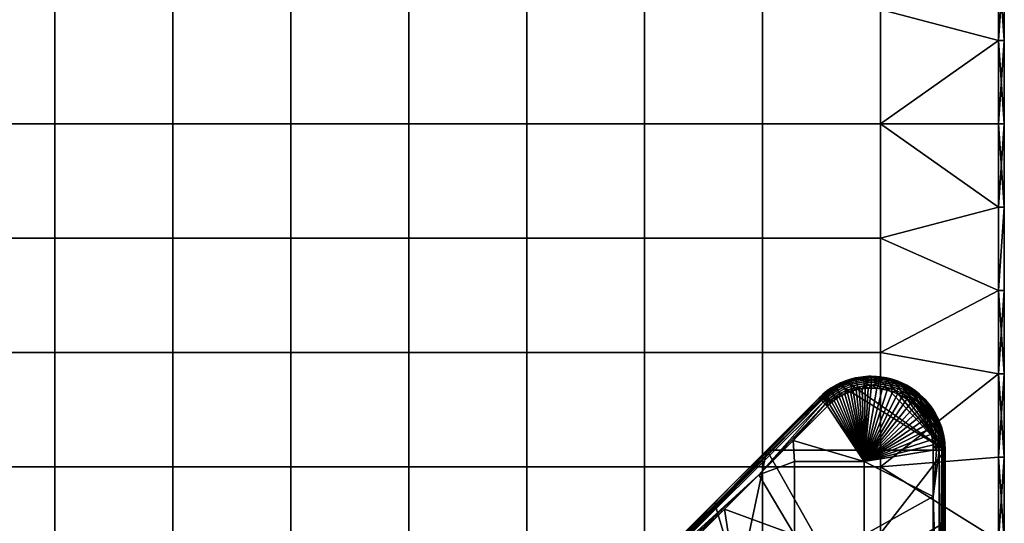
# Model space of a CAD drawing. Header units: millimetres. Extents: x -351 to 349, y -153 to 197.
# Tile 249 of 256: x 182 to 349, y -45 to 40. Entities that reach past the tile are written whole.
import ezdxf

# ---------------------------------------------------------------- set-up
doc = ezdxf.new("R2010")
doc.units = ezdxf.units.MM
doc.header["$MEASUREMENT"] = 0
doc.layers.add('Predefinito', color=7, linetype='Continuous')

msp = doc.modelspace()

# ---------------------------------------------------------------- meshes
at = {"layer": 'Predefinito'}
mesh = msp.add_polyface(dxfattribs=at)
corners = [(168.29, 41.79, 1005), (148.35, 41.79, 1005), (148.35, 22.46, 1005), (168.29, 22.46, 1005), (168.29, 61.13, 1005), (148.35, 61.13, 1005), (168.29, 80.46, 1005), (148.35, 80.46, 1005), (168.29, 99.79, 1005), (148.35, 99.79, 1005), (188.23, 41.79, 1005), (188.23, 22.46, 1005), (188.23, 61.13, 1005), (188.23, 80.46, 1005), (188.23, 99.79, 1005), (208.17, 41.79, 1005), (208.17, 22.46, 1005), (208.17, 61.13, 1005), (208.17, 80.46, 1005), (208.17, 99.79, 1005), (228.12, 41.79, 1005), (228.12, 22.46, 1005), (228.12, 61.13, 1005), (228.12, 80.46, 1005), (228.12, 99.79, 1005), (248.06, 41.79, 1005), (248.06, 22.46, 1005), (248.06, 61.13, 1005), (248.06, 80.46, 1005), (248.06, 99.79, 1005), (268, 41.79, 1005), (268, 22.46, 1005), (268, 61.13, 1005), (268, 80.46, 1005), (268, 99.79, 1005), (287.95, 41.79, 1005), (287.95, 22.46, 1005), (287.95, 61.13, 1005), (287.95, 80.46, 1005), (287.95, 99.79, 1005), (148.35, 61.13, 995), (148.35, 41.79, 995), (128.4, 41.79, 995), (128.4, 61.13, 995), (148.35, 80.46, 995), (128.4, 80.46, 995), (168.29, 41.79, 995), (168.29, 22.46, 995), (148.35, 22.46, 995), (168.29, 61.13, 995), (168.29, 80.46, 995), (188.23, 41.79, 995), (188.23, 22.46, 995), (188.23, 61.13, 995), (188.23, 80.46, 995), (208.17, 41.79, 995), (208.17, 22.46, 995), (208.17, 61.13, 995), (208.17, 80.46, 995), (228.12, 41.79, 995), (228.12, 22.46, 995), (228.12, 61.13, 995), (228.12, 80.46, 995), (248.06, 22.46, 995), (248.06, 3.13, 995), (228.12, 3.13, 995), (248.06, 41.79, 995), (248.06, 61.13, 995), (248.06, 80.46, 995), (268, 22.46, 995), (268, 3.13, 995), (268, 41.79, 995), (268, 61.13, 995), (268, 80.46, 995)]
mesh.append_faces([[corners[k] for k in face] for face in [(0, 1, 2, 3), (4, 5, 1, 0), (6, 7, 5, 4), (8, 9, 7, 6), (10, 0, 3, 11), (12, 4, 0, 10), (13, 6, 4, 12), (14, 8, 6, 13), (15, 10, 11, 16), (17, 12, 10, 15), (18, 13, 12, 17), (19, 14, 13, 18), (20, 15, 16, 21), (22, 17, 15, 20), (23, 18, 17, 22), (24, 19, 18, 23), (25, 20, 21, 26), (27, 22, 20, 25), (28, 23, 22, 27), (29, 24, 23, 28), (30, 25, 26, 31), (32, 27, 25, 30), (33, 28, 27, 32), (34, 29, 28, 33), (35, 30, 31, 36), (37, 32, 30, 35), (38, 33, 32, 37), (39, 34, 33, 38), (40, 41, 42, 43), (44, 40, 43, 45), (46, 47, 48, 41), (49, 46, 41, 40), (50, 49, 40, 44), (51, 52, 47, 46), (53, 51, 46, 49), (54, 53, 49, 50), (55, 56, 52, 51), (57, 55, 51, 53), (58, 57, 53, 54), (59, 60, 56, 55), (61, 59, 55, 57), (62, 61, 57, 58), (63, 64, 65, 60), (66, 63, 60, 59), (67, 66, 59, 61), (68, 67, 61, 62), (69, 70, 64, 63), (71, 69, 63, 66), (72, 71, 66, 67), (73, 72, 67, 68)]])
mesh = msp.add_polyface(dxfattribs=at)
corners = [(348.77, 78.82, 996), (348.77, 78.82, 1004), (348.77, 64.73, 996), (348.77, 64.73, 1004), (348.77, 50.64, 996), (348.77, 50.64, 1004), (348.77, 36.55, 996), (348.77, 36.55, 1004), (348.77, 22.46, 996), (348.77, 22.46, 1004), (307.89, 41.79, 1005), (287.95, 41.79, 1005), (287.95, 22.46, 1005), (307.89, 22.46, 1005), (307.89, 61.13, 1005), (287.95, 61.13, 1005), (307.89, 80.46, 1005), (287.95, 80.46, 1005), (327.83, 41.79, 1005), (327.83, 22.46, 1005), (327.83, 61.13, 1005), (327.83, 80.46, 1005), (347.77, 36.55, 1005), (347.77, 50.64, 1005), (347.77, 64.73, 1005), (287.95, 41.79, 995), (287.95, 22.46, 995), (268, 22.46, 995), (268, 41.79, 995), (287.95, 61.13, 995), (268, 61.13, 995), (287.95, 80.46, 995), (268, 80.46, 995), (307.89, 41.79, 995), (307.89, 22.46, 995), (307.89, 61.13, 995), (307.89, 80.46, 995), (327.83, 41.79, 995), (327.83, 22.46, 995), (327.83, 61.13, 995), (327.83, 80.46, 995), (347.77, 22.46, 995), (347.77, 36.55, 995), (347.77, 50.64, 995), (347.77, 64.73, 995), (348.77, 78.82, 996), (348.77, 64.73, 996), (347.77, 64.73, 995), (348.77, 50.64, 996), (348.77, 36.55, 996), (347.77, 50.64, 995), (348.77, 22.46, 996), (347.77, 36.55, 995), (347.77, 22.46, 995), (347.77, 78.82, 995), (348.77, 22.46, 1004), (348.77, 36.55, 1004), (347.77, 22.46, 1005), (348.77, 50.64, 1004), (347.77, 36.55, 1005), (348.77, 64.73, 1004), (347.77, 50.64, 1005), (348.77, 78.82, 1004), (347.77, 78.82, 1005), (347.77, 64.73, 1005)]
mesh.append_faces([[corners[k] for k in face] for face in [(0, 1, 2, 2), (2, 3, 4, 4), (4, 5, 6, 6), (6, 7, 8, 8), (9, 8, 7, 7), (7, 6, 5, 5), (5, 4, 3, 3), (3, 2, 1, 1), (10, 11, 12, 13), (14, 15, 11, 10), (16, 17, 15, 14), (18, 10, 13, 19), (20, 14, 10, 18), (21, 16, 14, 20), (22, 23, 18, 18), (23, 24, 20, 20), (18, 19, 22, 22), (20, 18, 23, 23), (21, 20, 24, 24), (25, 26, 27, 28), (29, 25, 28, 30), (31, 29, 30, 32), (33, 34, 26, 25), (35, 33, 25, 29), (36, 35, 29, 31), (37, 38, 34, 33), (39, 37, 33, 35), (40, 39, 35, 36), (41, 38, 42, 42), (42, 37, 43, 43), (43, 39, 44, 44), (37, 42, 38, 38), (39, 43, 37, 37), (40, 44, 39, 39), (45, 46, 47, 47), (46, 48, 47, 47), (48, 49, 50, 50), (49, 51, 52, 52), (53, 52, 51, 51), (52, 50, 49, 49), (50, 47, 48, 48), (47, 54, 45, 45), (55, 56, 57, 57), (56, 58, 59, 59), (58, 60, 61, 61), (60, 62, 63, 63), (63, 64, 60, 60), (64, 61, 60, 60), (61, 59, 58, 58), (59, 57, 56, 56)]])
mesh = msp.add_polyface(dxfattribs=at)
corners = [(348.77, 22.46, 996), (348.77, 8.37, 1004), (348.77, 8.37, 996), (348.77, -5.72, 1004), (348.77, -5.72, 996), (348.77, -19.81, 1004), (348.77, -19.81, 996), (348.77, -33.9, 1004), (348.77, 22.46, 1004), (307.89, -16.21, 1005), (287.95, -16.21, 1005), (287.95, -35.54, 1005), (307.89, -35.54, 1005), (307.89, 3.13, 1005), (287.95, 3.13, 1005), (307.89, 22.46, 1005), (287.95, 22.46, 1005), (327.83, -16.21, 1005), (327.83, -35.54, 1005), (327.83, 3.13, 1005), (327.83, 22.46, 1005), (347.77, -19.81, 1005), (347.77, -5.72, 1005), (347.77, 8.37, 1005), (347.77, 22.46, 1005), (347.77, 36.55, 1005), (287.95, -16.21, 995), (287.95, -35.54, 995), (268, -35.54, 995), (268, -16.21, 995), (287.95, 3.13, 995), (268, 3.13, 995), (287.95, 22.46, 995), (268, 22.46, 995), (307.89, -16.21, 995), (307.89, -35.54, 995), (307.89, 3.13, 995), (307.89, 22.46, 995), (327.83, -16.21, 995), (327.83, -35.54, 995), (327.83, 3.13, 995), (327.83, 22.46, 995), (347.77, -33.9, 995), (347.77, -19.81, 995), (347.77, -5.72, 995), (347.77, 8.37, 995), (347.77, 22.46, 995), (348.77, 22.46, 996), (348.77, 8.37, 996), (347.77, 22.46, 995), (348.77, -5.72, 996), (347.77, -5.72, 995), (348.77, -19.81, 996), (348.77, -33.9, 996), (347.77, -19.81, 995), (347.77, 8.37, 995), (348.77, -33.9, 1004), (348.77, -19.81, 1004), (347.77, -33.9, 1005), (348.77, -5.72, 1004), (347.77, -19.81, 1005), (348.77, 8.37, 1004), (347.77, -5.72, 1005), (348.77, 22.46, 1004), (347.77, 8.37, 1005), (347.77, 22.46, 1005)]
mesh.append_faces([[corners[k] for k in face] for face in [(0, 1, 2, 2), (2, 3, 4, 4), (4, 5, 6, 6), (7, 6, 5, 5), (5, 4, 3, 3), (3, 2, 1, 1), (1, 0, 8, 8), (9, 10, 11, 12), (13, 14, 10, 9), (15, 16, 14, 13), (17, 9, 12, 18), (19, 13, 9, 17), (20, 15, 13, 19), (21, 22, 17, 17), (22, 23, 19, 19), (23, 24, 20, 20), (24, 25, 20, 20), (17, 18, 21, 21), (19, 17, 22, 22), (20, 19, 23, 23), (26, 27, 28, 29), (30, 26, 29, 31), (32, 30, 31, 33), (34, 35, 27, 26), (36, 34, 26, 30), (37, 36, 30, 32), (38, 39, 35, 34), (40, 38, 34, 36), (41, 40, 36, 37), (42, 39, 43, 43), (43, 38, 44, 44), (44, 40, 45, 45), (45, 41, 46, 46), (38, 43, 39, 39), (40, 44, 38, 38), (41, 45, 40, 40), (47, 48, 49, 49), (48, 50, 51, 51), (50, 52, 51, 51), (52, 53, 54, 54), (54, 51, 52, 52), (51, 55, 48, 48), (55, 49, 48, 48), (56, 57, 58, 58), (57, 59, 60, 60), (59, 61, 62, 62), (61, 63, 64, 64), (65, 64, 63, 63), (64, 62, 61, 61), (62, 60, 59, 59), (60, 58, 57, 57)]])
mesh = msp.add_polyface(dxfattribs=at)
corners = [(148.35, 22.46, 1005), (128.4, 22.46, 1005), (128.4, 3.13, 1005), (148.35, 3.13, 1005), (168.29, -93.54, 1005), (148.35, -93.54, 1005), (148.35, -112.87, 1005), (168.29, -112.87, 1005), (168.29, -74.21, 1005), (148.35, -74.21, 1005), (168.29, -54.87, 1005), (148.35, -54.87, 1005), (168.29, -35.54, 1005), (148.35, -35.54, 1005), (168.29, -16.21, 1005), (148.35, -16.21, 1005), (168.29, 3.13, 1005), (168.29, 22.46, 1005), (188.23, -93.54, 1005), (188.23, -112.87, 1005), (188.23, -74.21, 1005), (188.23, -54.87, 1005), (188.23, -35.54, 1005), (188.23, -16.21, 1005), (188.23, 3.13, 1005), (188.23, 22.46, 1005), (208.17, -93.54, 1005), (208.17, -112.87, 1005), (208.17, -74.21, 1005), (208.17, -54.87, 1005), (208.17, -35.54, 1005), (208.17, -16.21, 1005), (208.17, 3.13, 1005), (208.17, 22.46, 1005), (148.35, -93.54, 995), (148.35, -112.87, 995), (128.4, -112.87, 995), (128.4, -93.54, 995), (148.35, -74.21, 995), (128.4, -74.21, 995), (148.35, -54.87, 995), (128.4, -54.87, 995), (148.35, -35.54, 995), (128.4, -35.54, 995), (148.35, -16.21, 995), (128.4, -16.21, 995), (148.35, 3.13, 995), (128.4, 3.13, 995), (148.35, 22.46, 995), (128.4, 22.46, 995), (168.29, -93.54, 995), (168.29, -112.87, 995), (168.29, -74.21, 995), (168.29, -54.87, 995), (168.29, -35.54, 995), (168.29, -16.21, 995), (168.29, 3.13, 995), (168.29, 22.46, 995), (188.23, -93.54, 995), (188.23, -112.87, 995), (188.23, -74.21, 995), (188.23, -54.87, 995), (188.23, -35.54, 995), (188.23, -16.21, 995), (188.23, 3.13, 995), (188.23, 22.46, 995), (208.17, -93.54, 995), (208.17, -112.87, 995), (208.17, -74.21, 995), (208.17, -54.87, 995), (208.17, -35.54, 995), (208.17, -16.21, 995), (208.17, 3.13, 995), (208.17, 22.46, 995)]
mesh.append_faces([[corners[k] for k in face] for face in [(0, 1, 2, 3), (4, 5, 6, 7), (8, 9, 5, 4), (10, 11, 9, 8), (12, 13, 11, 10), (14, 15, 13, 12), (16, 3, 15, 14), (17, 0, 3, 16), (18, 4, 7, 19), (20, 8, 4, 18), (21, 10, 8, 20), (22, 12, 10, 21), (23, 14, 12, 22), (24, 16, 14, 23), (25, 17, 16, 24), (26, 18, 19, 27), (28, 20, 18, 26), (29, 21, 20, 28), (30, 22, 21, 29), (31, 23, 22, 30), (32, 24, 23, 31), (33, 25, 24, 32), (34, 35, 36, 37), (38, 34, 37, 39), (40, 38, 39, 41), (42, 40, 41, 43), (44, 42, 43, 45), (46, 44, 45, 47), (48, 46, 47, 49), (50, 51, 35, 34), (52, 50, 34, 38), (53, 52, 38, 40), (54, 53, 40, 42), (55, 54, 42, 44), (56, 55, 44, 46), (57, 56, 46, 48), (58, 59, 51, 50), (60, 58, 50, 52), (61, 60, 52, 53), (62, 61, 53, 54), (63, 62, 54, 55), (64, 63, 55, 56), (65, 64, 56, 57), (66, 67, 59, 58), (68, 66, 58, 60), (69, 68, 60, 61), (70, 69, 61, 62), (71, 70, 62, 63), (72, 71, 63, 64), (73, 72, 64, 65)]])
mesh = msp.add_polyface(dxfattribs=at)
corners = [(228.12, -93.54, 1005), (208.17, -93.54, 1005), (208.17, -112.87, 1005), (228.12, -112.87, 1005), (228.12, -74.21, 1005), (208.17, -74.21, 1005), (228.12, -54.87, 1005), (208.17, -54.87, 1005), (228.12, -35.54, 1005), (208.17, -35.54, 1005), (228.12, -16.21, 1005), (208.17, -16.21, 1005), (228.12, 3.13, 1005), (208.17, 3.13, 1005), (228.12, 22.46, 1005), (208.17, 22.46, 1005), (248.06, -93.54, 1005), (248.06, -112.87, 1005), (248.06, -74.21, 1005), (248.06, -54.87, 1005), (248.06, -35.54, 1005), (248.06, -16.21, 1005), (248.06, 3.13, 1005), (248.06, 22.46, 1005), (268, -93.54, 1005), (268, -112.87, 1005), (268, -74.21, 1005), (268, -54.87, 1005), (268, -35.54, 1005), (268, -16.21, 1005), (268, 3.13, 1005), (268, 22.46, 1005), (287.95, -93.54, 1005), (287.95, -112.87, 1005), (287.95, -74.21, 1005), (287.95, -54.87, 1005), (287.95, -35.54, 1005), (287.95, -16.21, 1005), (287.95, 3.13, 1005), (287.95, 22.46, 1005), (228.12, -112.87, 995), (228.12, -132.21, 995), (208.17, -132.21, 995), (208.17, -112.87, 995), (228.12, -93.54, 995), (208.17, -93.54, 995), (228.12, -74.21, 995), (208.17, -74.21, 995), (228.12, -54.87, 995), (208.17, -54.87, 995), (228.12, -35.54, 995), (208.17, -35.54, 995), (228.12, -16.21, 995), (208.17, -16.21, 995), (228.12, 3.13, 995), (208.17, 3.13, 995), (228.12, 22.46, 995), (208.17, 22.46, 995), (248.06, -112.87, 995), (248.06, -132.21, 995), (248.06, -93.54, 995), (248.06, -74.21, 995), (248.06, -54.87, 995), (248.06, -35.54, 995), (248.06, -16.21, 995), (248.06, 3.13, 995), (268, -112.87, 995), (268, -132.21, 995), (268, -93.54, 995), (268, -74.21, 995), (268, -54.87, 995), (268, -35.54, 995), (268, -16.21, 995), (268, 3.13, 995), (287.95, -112.87, 995), (287.95, -132.21, 995)]
mesh.append_faces([[corners[k] for k in face] for face in [(0, 1, 2, 3), (4, 5, 1, 0), (6, 7, 5, 4), (8, 9, 7, 6), (10, 11, 9, 8), (12, 13, 11, 10), (14, 15, 13, 12), (16, 0, 3, 17), (18, 4, 0, 16), (19, 6, 4, 18), (20, 8, 6, 19), (21, 10, 8, 20), (22, 12, 10, 21), (23, 14, 12, 22), (24, 16, 17, 25), (26, 18, 16, 24), (27, 19, 18, 26), (28, 20, 19, 27), (29, 21, 20, 28), (30, 22, 21, 29), (31, 23, 22, 30), (32, 24, 25, 33), (34, 26, 24, 32), (35, 27, 26, 34), (36, 28, 27, 35), (37, 29, 28, 36), (38, 30, 29, 37), (39, 31, 30, 38), (40, 41, 42, 43), (44, 40, 43, 45), (46, 44, 45, 47), (48, 46, 47, 49), (50, 48, 49, 51), (52, 50, 51, 53), (54, 52, 53, 55), (56, 54, 55, 57), (58, 59, 41, 40), (60, 58, 40, 44), (61, 60, 44, 46), (62, 61, 46, 48), (63, 62, 48, 50), (64, 63, 50, 52), (65, 64, 52, 54), (66, 67, 59, 58), (68, 66, 58, 60), (69, 68, 60, 61), (70, 69, 61, 62), (71, 70, 62, 63), (72, 71, 63, 64), (73, 72, 64, 65), (74, 75, 67, 66)]])
mesh = msp.add_polyface(dxfattribs=at)
corners = [(348.77, -19.81, 996), (348.77, -33.9, 1004), (348.77, -33.9, 996), (348.77, -47.99, 1004), (348.77, -47.99, 996), (348.77, -62.09, 1004), (348.77, -62.09, 996), (348.77, -76.18, 1004), (348.77, -76.18, 996), (348.77, -90.27, 1004), (307.89, -54.87, 1005), (287.95, -54.87, 1005), (287.95, -74.21, 1005), (307.89, -74.21, 1005), (307.89, -35.54, 1005), (287.95, -35.54, 1005), (327.83, -74.21, 1005), (307.89, -93.54, 1005), (327.83, -93.54, 1005), (327.83, -54.87, 1005), (327.83, -35.54, 1005), (347.77, -90.27, 1005), (347.77, -76.18, 1005), (347.77, -62.09, 1005), (347.77, -47.99, 1005), (347.77, -33.9, 1005), (347.77, -19.81, 1005), (287.95, -74.21, 995), (287.95, -93.54, 995), (268, -93.54, 995), (268, -74.21, 995), (287.95, -54.87, 995), (268, -54.87, 995), (287.95, -35.54, 995), (268, -35.54, 995), (307.89, -74.21, 995), (307.89, -93.54, 995), (307.89, -54.87, 995), (307.89, -35.54, 995), (327.83, -74.21, 995), (327.83, -93.54, 995), (327.83, -54.87, 995), (327.83, -35.54, 995), (347.77, -90.27, 995), (347.77, -76.18, 995), (347.77, -62.09, 995), (347.77, -47.99, 995), (347.77, -33.9, 995), (348.77, -33.9, 996), (348.77, -47.99, 996), (347.77, -33.9, 995), (348.77, -62.09, 996), (347.77, -62.09, 995), (348.77, -76.18, 996), (347.77, -76.18, 995), (347.77, -90.27, 995), (347.77, -47.99, 995), (347.77, -19.81, 995), (348.77, -90.27, 1004), (348.77, -76.18, 1004), (347.77, -76.18, 1005), (348.77, -62.09, 1004), (347.77, -62.09, 1005), (348.77, -47.99, 1004), (347.77, -47.99, 1005), (348.77, -33.9, 1004), (347.77, -33.9, 1005)]
mesh.append_faces([[corners[k] for k in face] for face in [(0, 1, 2, 2), (2, 3, 4, 4), (4, 5, 6, 6), (6, 7, 8, 8), (9, 8, 7, 7), (7, 6, 5, 5), (5, 4, 3, 3), (3, 2, 1, 1), (10, 11, 12, 13), (14, 15, 11, 10), (16, 13, 17, 18), (19, 10, 13, 16), (20, 14, 10, 19), (21, 22, 16, 16), (22, 23, 16, 16), (23, 24, 19, 19), (24, 25, 20, 20), (25, 26, 20, 20), (19, 16, 23, 23), (20, 19, 24, 24), (27, 28, 29, 30), (31, 27, 30, 32), (33, 31, 32, 34), (35, 36, 28, 27), (37, 35, 27, 31), (38, 37, 31, 33), (39, 40, 36, 35), (41, 39, 35, 37), (42, 41, 37, 38), (43, 39, 44, 44), (44, 39, 45, 45), (45, 41, 46, 46), (46, 42, 47, 47), (41, 45, 39, 39), (42, 46, 41, 41), (48, 49, 50, 50), (49, 51, 52, 52), (51, 53, 54, 54), (55, 54, 53, 53), (54, 52, 51, 51), (52, 56, 49, 49), (56, 50, 49, 49), (50, 57, 48, 48), (58, 59, 60, 60), (59, 61, 62, 62), (61, 63, 64, 64), (63, 65, 64, 64), (66, 64, 65, 65), (64, 62, 61, 61), (62, 60, 59, 59)]])
mesh = msp.add_polyface(dxfattribs=at)
corners = [(337.02, -29.26, 987.16), (337.31, -30.38, 987.16), (336.97, -30.45, 987.05), (336.68, -29.37, 987.05), (336.65, -28.28, 987.16), (336.32, -28.42, 987.05), (336.95, -28.15, 987.34), (337.33, -29.16, 987.34), (336.14, -27.24, 987.16), (335.83, -27.41, 987.05), (336.43, -27.08, 987.34), (336.68, -26.94, 987.58), (337.22, -28.03, 987.58), (335.62, -26.39, 987.16), (335.32, -26.59, 987.05), (335.89, -26.2, 987.34), (336.73, -31.8, 987), (336.62, -30.89, 987), (337.14, -31.56, 987.05), (336.42, -30, 987), (336.14, -29.13, 987), (335.79, -28.28, 987), (335.37, -27.47, 987), (334.88, -26.7, 987), (336.62, -30.89, 987), (325.05, -34.61, 987), (336.42, -30, 987), (336.14, -29.13, 987), (335.79, -28.28, 987), (335.37, -27.47, 987), (334.88, -26.7, 987), (334.32, -25.97, 987), (333.7, -25.29, 987), (333.02, -24.67, 987), (332.3, -24.12, 987), (320.42, -24, 987), (320, -24.3, 987), (319.6, -24.61, 987), (319.22, -24.95, 987), (338.77, -32.72, 995), (338.7, -31.38, 995), (331.06, -21.17, 995), (338.49, -30.06, 995), (338.14, -28.77, 995), (335.42, -24.2, 995), (329.8, -20.72, 995), (328.49, -20.42, 995), (321.91, -21.01, 995), (320.68, -21.54, 995), (308.59, -32.73, 995)]
mesh.append_faces([[corners[k] for k in face] for face in [(0, 1, 2, 3), (4, 0, 3, 5), (6, 7, 0, 4), (8, 4, 5, 9), (10, 6, 4, 8), (11, 12, 6, 10), (13, 8, 9, 14), (15, 10, 8, 13), (16, 17, 18, 18), (17, 19, 2, 2), (19, 20, 3, 3), (20, 21, 5, 5), (21, 22, 9, 9), (22, 23, 14, 14), (2, 18, 17, 17), (3, 2, 19, 19), (5, 3, 20, 20), (9, 5, 21, 21), (14, 9, 22, 22), (24, 25, 26, 26), (26, 25, 27, 27), (27, 25, 28, 28), (28, 25, 29, 29), (29, 25, 30, 30), (30, 25, 31, 31), (31, 25, 32, 32), (32, 25, 33, 33), (33, 25, 34, 34), (35, 25, 36, 36), (36, 25, 37, 37), (37, 25, 38, 38), (39, 40, 41, 41), (42, 43, 44, 44), (41, 45, 39, 39), (45, 46, 39, 39), (47, 48, 39, 39), (48, 49, 39, 39)]])
mesh = msp.add_polyface(dxfattribs=at)
corners = [(317.44, -23.88, 992), (308.59, -32.73, 995), (317.44, -23.88, 995), (317.44, -23.88, 995), (308.59, -32.73, 995), (320.68, -21.54, 995), (319.52, -22.2, 995), (318.43, -22.98, 995), (317.44, -23.88, 989), (317.44, -23.88, 992), (318.09, -23.27, 989), (317.44, -23.88, 995), (318.43, -22.98, 995), (319.52, -22.2, 989), (318.78, -22.71, 989), (319.52, -22.2, 995), (319.09, -24.02, 987.16), (319.93, -23.39, 987.16), (320.13, -23.68, 987.05), (319.31, -24.29, 987.05), (318.88, -23.76, 987.34), (319.74, -23.11, 987.34), (318.69, -23.54, 987.58), (319.58, -22.87, 987.58), (318.54, -23.36, 987.86), (319.44, -22.68, 987.86), (318.42, -23.21, 988.2), (319.34, -22.52, 988.2), (318.34, -23.12, 988.58), (319.27, -22.42, 988.58), (320, -24.3, 987), (319.6, -24.61, 987), (319.22, -24.95, 987), (318.85, -25.29, 987), (318.48, -24.93, 987.07), (317.44, -23.88, 989), (318.09, -23.27, 989), (317.48, -23.93, 988.48), (318.78, -22.71, 989), (319.52, -22.2, 989), (318.14, -24.59, 987.27), (317.85, -24.29, 987.59), (317.63, -24.07, 988), (318.85, -25.29, 987), (313.05, -31.09, 987), (318.48, -24.93, 987.07)]
mesh.append_faces([[corners[k] for k in face] for face in [(0, 1, 2, 2), (3, 4, 5, 5), (5, 6, 3, 3), (6, 7, 3, 3), (8, 9, 10, 10), (9, 11, 12, 12), (13, 14, 9, 9), (14, 10, 9, 9), (12, 15, 9, 9), (15, 13, 9, 9), (16, 17, 18, 19), (20, 21, 17, 16), (22, 23, 21, 20), (24, 25, 23, 22), (26, 27, 25, 24), (28, 29, 27, 26), (30, 31, 19, 19), (31, 32, 19, 19), (32, 33, 34, 34), (35, 36, 37, 37), (36, 38, 28, 28), (38, 39, 29, 29), (34, 40, 16, 16), (40, 41, 20, 20), (41, 42, 24, 24), (42, 37, 26, 26), (16, 19, 34, 34), (20, 16, 40, 40), (22, 20, 41, 41), (24, 22, 41, 41), (26, 24, 42, 42), (29, 28, 38, 38), (28, 26, 37, 37), (19, 32, 34, 34), (37, 36, 28, 28), (43, 44, 45, 45)]])
mesh = msp.add_polyface(dxfattribs=at)
corners = [(321.31, -23.46, 987), (325.05, -34.61, 987), (320.86, -23.72, 987), (320.42, -24, 987), (322.75, -20.72, 989), (321.91, -21.01, 989), (321.91, -21.01, 995), (321.08, -21.35, 989), (320.28, -21.75, 989), (320.68, -21.54, 995), (319.52, -22.2, 989), (319.52, -22.2, 995), (321.42, -21.59, 987.86), (322.61, -21.14, 987.86), (322.68, -21.37, 987.58), (321.51, -21.8, 987.58), (321.34, -21.42, 988.2), (322.55, -20.96, 988.2), (321.29, -21.3, 988.58), (322.51, -20.84, 988.58), (320.8, -22.85, 987.16), (321.76, -22.37, 987.16), (321.9, -22.7, 987.05), (320.98, -23.16, 987.05), (320.64, -22.56, 987.34), (321.63, -22.07, 987.34), (320.5, -22.3, 987.58), (320.39, -22.1, 987.86), (320.3, -21.93, 988.2), (320.24, -21.82, 988.58), (319.93, -23.39, 987.16), (320.13, -23.68, 987.05), (319.74, -23.11, 987.34), (319.58, -22.87, 987.58), (319.44, -22.68, 987.86), (319.34, -22.52, 988.2), (319.27, -22.42, 988.58), (322.26, -23.02, 987), (321.78, -23.23, 987), (321.31, -23.46, 987), (320.86, -23.72, 987), (320.42, -24, 987), (320, -24.3, 987), (319.52, -22.2, 989), (320.28, -21.75, 989), (321.08, -21.35, 989), (321.91, -21.01, 989), (319.31, -24.29, 987.05)]
mesh.append_faces([[corners[k] for k in face] for face in [(0, 1, 2, 2), (2, 1, 3, 3), (4, 5, 6, 6), (5, 7, 6, 6), (7, 8, 9, 9), (8, 10, 11, 11), (11, 9, 8, 8), (9, 6, 7, 7), (12, 13, 14, 15), (16, 17, 13, 12), (18, 19, 17, 16), (20, 21, 22, 23), (24, 25, 21, 20), (26, 15, 25, 24), (27, 12, 15, 26), (28, 16, 12, 27), (29, 18, 16, 28), (30, 20, 23, 31), (32, 24, 20, 30), (33, 26, 24, 32), (34, 27, 26, 33), (35, 28, 27, 34), (36, 29, 28, 35), (37, 38, 22, 22), (38, 39, 23, 23), (39, 40, 23, 23), (40, 41, 31, 31), (41, 42, 31, 31), (43, 44, 29, 29), (44, 45, 29, 29), (45, 46, 18, 18), (19, 18, 46, 46), (23, 22, 38, 38), (18, 29, 45, 45), (31, 23, 40, 40), (29, 36, 43, 43), (47, 31, 42, 42)]])
mesh = msp.add_polyface(dxfattribs=at)
corners = [(327.19, -22.26, 987), (326.27, -22.22, 987), (326.27, -21.7, 987.07), (326.27, -21.22, 987.27), (327.51, -21.5, 987.16), (327.47, -21.86, 987.05), (328.1, -22.38, 987), (325.05, -34.61, 987), (327.19, -22.26, 987), (326.27, -22.22, 987), (325.77, -22.23, 987), (325.26, -22.27, 987), (324.75, -22.33, 987), (324.25, -22.42, 987), (323.74, -22.53, 987), (323.24, -22.67, 987), (322.74, -22.83, 987), (322.26, -23.02, 987), (321.78, -23.23, 987), (321.31, -23.46, 987), (323.89, -21.69, 987.16), (325.06, -21.5, 987.16), (325.1, -21.85, 987.05), (323.97, -22.04, 987.05), (323.82, -21.36, 987.34), (325.02, -21.17, 987.34), (322.87, -21.96, 987.16), (322.97, -22.3, 987.05), (322.77, -21.64, 987.34), (321.76, -22.37, 987.16), (321.9, -22.7, 987.05), (321.63, -22.07, 987.34), (321.51, -21.8, 987.58), (322.68, -21.37, 987.58), (326.27, -21.22, 987.27), (326.27, -21.7, 987.07), (326.27, -22.22, 987), (325.77, -22.23, 987), (325.26, -22.27, 987), (324.75, -22.33, 987), (324.25, -22.42, 987), (323.74, -22.53, 987), (323.24, -22.67, 987), (322.74, -22.83, 987), (322.26, -23.02, 987)]
mesh.append_faces([[corners[k] for k in face] for face in [(0, 1, 2, 2), (2, 3, 4, 4), (4, 5, 2, 2), (5, 0, 2, 2), (6, 7, 8, 8), (8, 7, 9, 9), (9, 7, 10, 10), (10, 7, 11, 11), (11, 7, 12, 12), (12, 7, 13, 13), (13, 7, 14, 14), (14, 7, 15, 15), (15, 7, 16, 16), (16, 7, 17, 17), (17, 7, 18, 18), (18, 7, 19, 19), (20, 21, 22, 23), (24, 25, 21, 20), (26, 20, 23, 27), (28, 24, 20, 26), (29, 26, 27, 30), (31, 28, 26, 29), (32, 33, 28, 31), (34, 35, 21, 21), (35, 36, 37, 37), (37, 38, 22, 22), (38, 39, 22, 22), (39, 40, 23, 23), (40, 41, 23, 23), (41, 42, 27, 27), (42, 43, 27, 27), (43, 44, 30, 30), (22, 21, 35, 35), (23, 22, 39, 39), (27, 23, 41, 41), (30, 27, 43, 43), (35, 37, 22, 22)]])
mesh = msp.add_polyface(dxfattribs=at)
corners = [(326.27, -20.29, 988.48), (326.27, -20.22, 989), (327.17, -20.25, 989), (327.55, -21.17, 987.34), (327.51, -21.5, 987.16), (326.27, -21.22, 987.27), (327.17, -20.25, 995), (325.83, -20.23, 995), (324.5, -20.35, 995), (323.18, -20.61, 995), (321.91, -21.01, 995), (326.27, -20.22, 989), (325.38, -20.25, 989), (325.83, -20.23, 995), (324.5, -20.35, 989), (324.5, -20.35, 995), (323.62, -20.5, 989), (322.75, -20.72, 989), (323.18, -20.61, 995), (321.91, -21.01, 995), (327.17, -20.25, 995), (323.76, -21.08, 987.58), (324.99, -20.88, 987.58), (325.02, -21.17, 987.34), (323.82, -21.36, 987.34), (323.71, -20.85, 987.86), (324.97, -20.64, 987.86), (323.67, -20.66, 988.2), (324.95, -20.46, 988.2), (323.64, -20.54, 988.58), (324.93, -20.34, 988.58), (322.68, -21.37, 987.58), (322.77, -21.64, 987.34), (322.61, -21.14, 987.86), (322.55, -20.96, 988.2), (322.51, -20.84, 988.58), (326.27, -20.22, 989), (326.27, -20.29, 988.48), (325.38, -20.25, 989), (326.27, -20.49, 988), (326.27, -20.8, 987.59), (326.27, -21.22, 987.27), (321.91, -21.01, 989), (322.75, -20.72, 989), (323.62, -20.5, 989), (324.5, -20.35, 989), (325.06, -21.5, 987.16)]
mesh.append_faces([[corners[k] for k in face] for face in [(0, 1, 2, 2), (3, 4, 5, 5), (6, 7, 8, 8), (8, 9, 10, 10), (6, 8, 10, 10), (11, 12, 13, 13), (12, 14, 15, 15), (14, 16, 15, 15), (16, 17, 18, 18), (19, 18, 17, 17), (18, 15, 16, 16), (15, 13, 12, 12), (13, 20, 11, 11), (21, 22, 23, 24), (25, 26, 22, 21), (27, 28, 26, 25), (29, 30, 28, 27), (31, 21, 24, 32), (33, 25, 21, 31), (34, 27, 25, 33), (35, 29, 27, 34), (36, 37, 38, 38), (37, 39, 28, 28), (39, 40, 26, 26), (40, 41, 23, 23), (42, 43, 35, 35), (43, 44, 29, 29), (44, 45, 29, 29), (45, 38, 30, 30), (46, 23, 41, 41), (23, 22, 40, 40), (22, 26, 40, 40), (26, 28, 39, 39), (30, 29, 45, 45), (28, 30, 37, 37), (29, 35, 43, 43), (38, 37, 30, 30)]])
mesh = msp.add_polyface(dxfattribs=at)
corners = [(331.75, -22.85, 987.16), (332.64, -23.4, 987.16), (332.44, -23.7, 987.05), (331.58, -23.16, 987.05), (331.91, -22.56, 987.34), (332.83, -23.13, 987.34), (332.05, -22.31, 987.58), (333, -22.89, 987.58), (330.76, -22.36, 987.16), (330.62, -22.69, 987.05), (330.89, -22.06, 987.34), (331.01, -21.79, 987.58), (331.11, -21.57, 987.86), (332.17, -22.1, 987.86), (331.18, -21.4, 988.2), (332.26, -21.93, 988.2), (331.23, -21.29, 988.58), (332.32, -21.83, 988.58), (329.69, -21.96, 987.16), (329.58, -22.3, 987.05), (329.79, -21.65, 987.34), (329.87, -21.37, 987.58), (329.95, -21.14, 987.86), (328.65, -21.69, 987.16), (328.57, -22.03, 987.05), (328.72, -21.36, 987.34), (327.51, -21.5, 987.16), (327.47, -21.86, 987.05), (332.3, -24.12, 987), (331.52, -23.62, 987), (330.71, -23.2, 987), (329.87, -22.85, 987), (328.99, -22.58, 987), (328.1, -22.38, 987), (327.19, -22.26, 987), (331.47, -21.35, 989), (332.27, -21.75, 989), (332.3, -24.12, 987), (325.05, -34.61, 987), (331.52, -23.62, 987), (330.71, -23.2, 987), (329.87, -22.85, 987), (328.99, -22.58, 987), (328.1, -22.38, 987), (338.77, -32.72, 995), (327.17, -20.25, 995), (321.91, -21.01, 995), (332.27, -21.75, 989), (331.47, -21.35, 989), (332.27, -21.75, 995)]
mesh.append_faces([[corners[k] for k in face] for face in [(0, 1, 2, 3), (4, 5, 1, 0), (6, 7, 5, 4), (8, 0, 3, 9), (10, 4, 0, 8), (11, 6, 4, 10), (12, 13, 6, 11), (14, 15, 13, 12), (16, 17, 15, 14), (18, 8, 9, 19), (20, 10, 8, 18), (21, 11, 10, 20), (22, 12, 11, 21), (23, 18, 19, 24), (25, 20, 18, 23), (26, 23, 24, 27), (28, 29, 2, 2), (29, 30, 3, 3), (30, 31, 9, 9), (31, 32, 19, 19), (32, 33, 24, 24), (33, 34, 27, 27), (35, 36, 17, 17), (3, 2, 29, 29), (9, 3, 30, 30), (17, 16, 35, 35), (19, 9, 31, 31), (24, 19, 32, 32), (27, 24, 33, 33), (37, 38, 39, 39), (39, 38, 40, 40), (40, 38, 41, 41), (41, 38, 42, 42), (42, 38, 43, 43), (44, 45, 46, 46), (47, 48, 49, 49)]])
mesh = msp.add_polyface(dxfattribs=at)
corners = [(330, -20.96, 988.2), (331.18, -21.4, 988.2), (331.11, -21.57, 987.86), (329.95, -21.14, 987.86), (330.04, -20.85, 988.58), (331.23, -21.29, 988.58), (328.78, -21.08, 987.58), (329.87, -21.37, 987.58), (329.79, -21.65, 987.34), (328.72, -21.36, 987.34), (328.83, -20.84, 987.86), (328.87, -20.66, 988.2), (328.89, -20.54, 988.58), (327.55, -21.17, 987.34), (328.65, -21.69, 987.16), (327.51, -21.5, 987.16), (327.58, -20.88, 987.58), (327.61, -20.65, 987.86), (327.63, -20.46, 988.2), (327.64, -20.34, 988.58), (326.27, -21.22, 987.27), (326.27, -20.8, 987.59), (326.27, -20.49, 988), (326.27, -20.29, 988.48), (327.17, -20.25, 989), (328.05, -20.35, 989), (328.93, -20.5, 989), (329.8, -20.72, 989), (330.64, -21.01, 989), (331.47, -21.35, 989), (331.47, -21.35, 989), (330.64, -21.01, 989), (331.06, -21.17, 995), (329.8, -20.72, 989), (329.8, -20.72, 995), (328.93, -20.5, 989), (328.05, -20.35, 989), (328.49, -20.42, 995), (327.17, -20.25, 989), (327.17, -20.25, 995), (326.27, -20.22, 989), (332.27, -21.75, 995)]
mesh.append_faces([[corners[k] for k in face] for face in [(0, 1, 2, 3), (4, 5, 1, 0), (6, 7, 8, 9), (10, 3, 7, 6), (11, 0, 3, 10), (12, 4, 0, 11), (13, 9, 14, 15), (16, 6, 9, 13), (17, 10, 6, 16), (18, 11, 10, 17), (19, 12, 11, 18), (20, 21, 13, 13), (21, 22, 17, 17), (22, 23, 18, 18), (24, 25, 19, 19), (25, 26, 12, 12), (26, 27, 12, 12), (27, 28, 4, 4), (28, 29, 5, 5), (5, 4, 28, 28), (4, 12, 27, 27), (16, 13, 21, 21), (17, 16, 21, 21), (18, 17, 22, 22), (12, 19, 25, 25), (19, 18, 23, 23), (23, 24, 19, 19), (30, 31, 32, 32), (31, 33, 34, 34), (33, 35, 34, 34), (35, 36, 37, 37), (36, 38, 39, 39), (38, 40, 39, 39), (39, 37, 36, 36), (37, 34, 35, 35), (34, 32, 31, 31), (32, 41, 30, 30)]])
mesh = msp.add_polyface(dxfattribs=at)
corners = [(336.13, -26.04, 987.58), (336.68, -26.94, 987.58), (336.43, -27.08, 987.34), (335.89, -26.2, 987.34), (336.33, -25.9, 987.86), (336.89, -26.82, 987.86), (336.48, -25.8, 988.2), (337.05, -26.73, 988.2), (336.59, -25.73, 988.58), (337.16, -26.67, 988.58), (334.95, -25.5, 987.16), (335.62, -26.39, 987.16), (335.32, -26.59, 987.05), (334.68, -25.73, 987.05), (335.2, -25.29, 987.34), (335.43, -25.1, 987.58), (335.61, -24.95, 987.86), (335.75, -24.83, 988.2), (335.85, -24.75, 988.58), (334.27, -24.76, 987.16), (334.02, -25.01, 987.05), (334.51, -24.52, 987.34), (334.71, -24.32, 987.58), (334.88, -24.15, 987.86), (334.88, -26.7, 987), (334.32, -25.97, 987), (333.7, -25.29, 987), (333.02, -24.67, 987), (335.72, -24.53, 989), (336.28, -25.23, 989), (336.79, -25.96, 989), (337.25, -26.73, 989), (333.25, -24.3, 987.05), (338.7, -31.38, 995), (338.49, -30.06, 995), (332.27, -21.75, 995), (337.03, -26.34, 995), (336.28, -25.23, 995), (335.42, -24.2, 995), (333.4, -22.45, 995), (331.06, -21.17, 995), (328.49, -20.42, 995), (327.17, -20.25, 995), (338.77, -32.72, 995), (338.14, -28.77, 995), (337.25, -26.73, 989), (336.79, -25.96, 989), (337.03, -26.34, 995), (336.28, -25.23, 989), (336.28, -25.23, 995), (335.72, -24.53, 989), (335.42, -24.2, 995)]
mesh.append_faces([[corners[k] for k in face] for face in [(0, 1, 2, 3), (4, 5, 1, 0), (6, 7, 5, 4), (8, 9, 7, 6), (10, 11, 12, 13), (14, 3, 11, 10), (15, 0, 3, 14), (16, 4, 0, 15), (17, 6, 4, 16), (18, 8, 6, 17), (19, 10, 13, 20), (21, 14, 10, 19), (22, 15, 14, 21), (23, 16, 15, 22), (24, 25, 13, 13), (25, 26, 20, 20), (26, 27, 20, 20), (28, 29, 18, 18), (29, 30, 8, 8), (30, 31, 9, 9), (9, 8, 30, 30), (13, 12, 24, 24), (8, 18, 29, 29), (20, 13, 25, 25), (32, 20, 27, 27), (33, 34, 35, 35), (36, 37, 38, 38), (39, 35, 34, 34), (35, 40, 33, 33), (41, 42, 43, 43), (34, 38, 39, 39), (38, 44, 36, 36), (45, 46, 47, 47), (46, 48, 49, 49), (48, 50, 49, 49), (51, 49, 50, 50), (49, 47, 46, 46)]])
mesh = msp.add_polyface(dxfattribs=at)
corners = [(335.01, -24.02, 988.2), (335.75, -24.83, 988.2), (335.61, -24.95, 987.86), (334.88, -24.15, 987.86), (335.1, -23.93, 988.58), (335.85, -24.75, 988.58), (333.47, -24.03, 987.16), (334.27, -24.76, 987.16), (334.02, -25.01, 987.05), (333.25, -24.3, 987.05), (333.68, -23.77, 987.34), (334.51, -24.52, 987.34), (333.87, -23.55, 987.58), (334.71, -24.32, 987.58), (334.02, -23.36, 987.86), (334.14, -23.22, 988.2), (334.22, -23.13, 988.58), (332.64, -23.4, 987.16), (332.44, -23.7, 987.05), (332.83, -23.13, 987.34), (333, -22.89, 987.58), (333.13, -22.69, 987.86), (333.23, -22.54, 988.2), (333.3, -22.44, 988.58), (332.17, -22.1, 987.86), (332.05, -22.31, 987.58), (332.26, -21.93, 988.2), (332.32, -21.83, 988.58), (333.02, -24.67, 987), (332.3, -24.12, 987), (332.27, -21.75, 989), (333.03, -22.2, 989), (333.77, -22.71, 989), (334.46, -23.27, 989), (335.11, -23.88, 989), (335.72, -24.53, 989), (335.42, -24.2, 995), (334.46, -23.27, 995), (333.4, -22.45, 995), (335.72, -24.53, 989), (335.11, -23.88, 989), (335.42, -24.2, 995), (334.46, -23.27, 989), (334.46, -23.27, 995), (333.77, -22.71, 989), (333.03, -22.2, 989), (333.4, -22.45, 995), (332.27, -21.75, 989), (332.27, -21.75, 995)]
mesh.append_faces([[corners[k] for k in face] for face in [(0, 1, 2, 3), (4, 5, 1, 0), (6, 7, 8, 9), (10, 11, 7, 6), (12, 13, 11, 10), (14, 3, 13, 12), (15, 0, 3, 14), (16, 4, 0, 15), (17, 6, 9, 18), (19, 10, 6, 17), (20, 12, 10, 19), (21, 14, 12, 20), (22, 15, 14, 21), (23, 16, 15, 22), (24, 21, 20, 25), (26, 22, 21, 24), (27, 23, 22, 26), (28, 29, 9, 9), (30, 31, 27, 27), (31, 32, 23, 23), (32, 33, 16, 16), (33, 34, 4, 4), (34, 35, 4, 4), (5, 4, 35, 35), (4, 16, 33, 33), (18, 9, 29, 29), (16, 23, 32, 32), (23, 27, 31, 31), (36, 37, 38, 38), (39, 40, 41, 41), (40, 42, 43, 43), (42, 44, 43, 43), (44, 45, 46, 46), (45, 47, 48, 48), (48, 46, 45, 45), (46, 43, 44, 44), (43, 41, 40, 40)]])
mesh = msp.add_polyface(dxfattribs=at)
corners = [(289.86, -54.29, 987), (295.65, -48.49, 987), (290.41, -54.19, 987), (292.46, -53.88, 987), (294.61, -53.66, 987), (296.76, -53.53, 987), (298.89, -53.49, 987), (300.96, -53.54, 987), (301.45, -42.69, 987), (303.12, -53.69, 987), (288.44, -52.87, 989), (293.11, -48.21, 990.16), (302.94, -38.38, 989), (286.93, -54.39, 988.98), (299.74, -41.57, 995), (293.11, -48.21, 993.39), (290.89, -50.42, 995), (293.11, -48.21, 991.77), (308.59, -32.73, 995), (299.74, -41.57, 995), (290.89, -50.42, 995), (303.83, -55.17, 995), (300.96, -53.54, 987), (300.91, -54.77, 986.97), (298.89, -53.49, 987), (296.81, -54.75, 986.98), (296.76, -53.53, 987), (294.71, -54.87, 986.98), (294.61, -53.66, 987), (292.61, -55.09, 986.98), (292.46, -53.88, 987), (290.41, -54.19, 987), (290.61, -55.39, 986.98), (289.86, -54.29, 987), (289.09, -55.01, 986.99), (298.88, -54.71, 986.97), (307.25, -36.89, 987), (301.45, -42.69, 987), (289.34, -53.77, 987.14), (295.65, -48.49, 987), (289.86, -54.29, 987), (289.6, -54.03, 987.03), (288.44, -52.87, 989), (302.94, -38.38, 989), (288.46, -52.9, 988.64), (289.08, -53.51, 987.33), (288.67, -53.1, 987.91), (288.54, -52.97, 988.26), (317.63, -24.07, 988), (289.86, -54.29, 987), (289.09, -55.01, 986.99), (289.6, -54.03, 987.03), (288.31, -55.74, 986.98), (289.34, -53.77, 987.14)]
mesh.append_faces([[corners[k] for k in face] for face in [(0, 1, 2, 2), (2, 1, 3, 3), (3, 1, 4, 4), (4, 1, 5, 5), (5, 1, 6, 6), (6, 1, 7, 7), (8, 9, 1, 1), (10, 11, 12, 12), (13, 11, 10, 10), (14, 15, 16, 16), (17, 12, 11, 11), (15, 18, 17, 17), (19, 20, 21, 21), (22, 23, 24, 24), (24, 25, 26, 26), (26, 27, 28, 28), (28, 29, 30, 30), (30, 29, 31, 31), (31, 32, 33, 33), (33, 32, 34, 34), (35, 24, 23, 23), (25, 24, 35, 35), (27, 26, 25, 25), (29, 28, 27, 27), (32, 31, 29, 29), (36, 37, 38, 38), (37, 39, 38, 38), (39, 40, 41, 41), (42, 43, 44, 44), (41, 38, 39, 39), (38, 45, 36, 36), (46, 47, 43, 43), (47, 44, 43, 43), (43, 48, 46, 46), (49, 50, 51, 51), (50, 52, 51, 51), (53, 51, 52, 52)]])
mesh = msp.add_polyface(dxfattribs=at)
corners = [(313.32, -34.61, 987), (325.05, -34.61, 987), (325.05, -47, 987), (313.32, -47, 987), (300.96, -53.54, 987), (295.65, -48.49, 987), (303.12, -53.69, 987), (318.85, -25.29, 987), (313.05, -31.09, 987), (307.25, -36.89, 987), (301.45, -42.69, 987), (319.22, -24.95, 987), (304.78, -53.87, 987), (306.54, -54.12, 987), (308.24, -54.43, 987), (309.95, -54.8, 987), (311.55, -55.21, 987), (313.25, -55.71, 987), (314.89, -56.25, 987), (316.54, -56.86, 987), (317.44, -23.88, 989), (302.94, -38.38, 989), (317.44, -23.88, 992), (308.59, -32.73, 995), (293.11, -48.21, 993.39), (299.74, -41.57, 995), (293.11, -48.21, 991.77), (308.59, -32.73, 995), (299.74, -41.57, 995), (303.83, -55.17, 995), (321.3, -55.17, 995), (338.77, -32.72, 995), (303.12, -53.69, 987), (303.02, -54.81, 986.98), (300.96, -53.54, 987), (300.91, -54.77, 986.97), (304.78, -53.87, 987), (303.02, -54.81, 986.98), (303.12, -53.69, 987), (313.05, -31.09, 987), (307.25, -36.89, 987), (318.48, -24.93, 987.07), (302.94, -38.38, 989), (317.44, -23.88, 989), (317.48, -23.93, 988.48), (317.63, -24.07, 988), (317.85, -24.29, 987.59), (288.67, -53.1, 987.91), (318.14, -24.59, 987.27), (289.08, -53.51, 987.33), (288.86, -53.29, 987.59)]
mesh.append_faces([[corners[k] for k in face] for face in [(0, 1, 2, 3), (4, 5, 6, 6), (7, 1, 8, 8), (8, 0, 9, 9), (9, 3, 10, 10), (11, 1, 7, 7), (6, 3, 12, 12), (12, 3, 13, 13), (13, 3, 14, 14), (14, 3, 15, 15), (15, 3, 16, 16), (16, 3, 17, 17), (17, 3, 18, 18), (18, 3, 19, 19), (3, 9, 0, 0), (2, 19, 3, 3), (0, 8, 1, 1), (3, 6, 10, 10), (20, 21, 22, 22), (23, 24, 25, 25), (21, 23, 22, 22), (26, 23, 21, 21), (27, 28, 29, 29), (29, 30, 27, 27), (30, 31, 27, 27), (32, 33, 34, 34), (33, 35, 34, 34), (36, 37, 38, 38), (39, 40, 41, 41), (42, 43, 44, 44), (44, 45, 42, 42), (45, 46, 47, 47), (46, 48, 49, 49), (48, 41, 40, 40), (49, 50, 46, 46), (50, 47, 46, 46), (49, 48, 40, 40)]])
mesh = msp.add_polyface(dxfattribs=at)
corners = [(337.31, -30.38, 987.16), (337.5, -31.52, 987.16), (337.14, -31.56, 987.05), (336.97, -30.45, 987.05), (337.64, -30.31, 987.34), (337.83, -31.48, 987.34), (337.92, -30.25, 987.58), (338.11, -31.45, 987.58), (338.16, -30.2, 987.86), (338.35, -31.43, 987.86), (338.34, -30.16, 988.2), (338.54, -31.41, 988.2), (338.46, -30.14, 988.58), (338.66, -31.39, 988.58), (337.33, -29.16, 987.34), (337.02, -29.26, 987.16), (337.61, -29.07, 987.58), (337.84, -29, 987.86), (338.01, -28.94, 988.2), (338.13, -28.9, 988.58), (337.22, -28.03, 987.58), (336.95, -28.15, 987.34), (337.44, -27.94, 987.86), (337.61, -27.86, 988.2), (337.72, -27.81, 988.58), (336.89, -26.82, 987.86), (336.68, -26.94, 987.58), (337.05, -26.73, 988.2), (337.16, -26.67, 988.58), (337.25, -26.73, 989), (337.65, -27.53, 989), (337.99, -28.35, 989), (338.27, -29.2, 989), (338.49, -30.06, 989), (338.65, -30.94, 989), (338.74, -31.83, 989), (338.14, -28.77, 995), (337.65, -27.53, 995), (337.03, -26.34, 995), (338.49, -30.06, 989), (338.27, -29.2, 989), (338.49, -30.06, 995), (337.99, -28.35, 989), (338.14, -28.77, 995), (337.65, -27.53, 989), (337.65, -27.53, 995), (337.25, -26.73, 989), (337.03, -26.34, 995), (338.77, -32.72, 992)]
mesh.append_faces([[corners[k] for k in face] for face in [(0, 1, 2, 3), (4, 5, 1, 0), (6, 7, 5, 4), (8, 9, 7, 6), (10, 11, 9, 8), (12, 13, 11, 10), (14, 4, 0, 15), (16, 6, 4, 14), (17, 8, 6, 16), (18, 10, 8, 17), (19, 12, 10, 18), (20, 16, 14, 21), (22, 17, 16, 20), (23, 18, 17, 22), (24, 19, 18, 23), (25, 22, 20, 26), (27, 23, 22, 25), (28, 24, 23, 27), (29, 30, 28, 28), (30, 31, 24, 24), (31, 32, 19, 19), (32, 33, 12, 12), (33, 34, 12, 12), (34, 35, 13, 13), (13, 12, 34, 34), (12, 19, 32, 32), (19, 24, 31, 31), (24, 28, 30, 30), (36, 37, 38, 38), (39, 40, 41, 41), (40, 42, 43, 43), (42, 44, 45, 45), (44, 46, 45, 45), (47, 45, 46, 46), (45, 43, 42, 42), (43, 41, 40, 40), (48, 39, 41, 41)]])
mesh = msp.add_polyface(dxfattribs=at)
corners = [(336.77, -32.72, 987), (336.73, -31.8, 987), (337.29, -32.72, 987.07), (338.77, -32.72, 989), (338.71, -32.72, 988.48), (338.74, -31.83, 989), (338.51, -32.72, 988), (338.54, -31.41, 988.2), (338.19, -32.72, 987.59), (338.35, -31.43, 987.86), (337.77, -32.72, 987.27), (337.83, -31.48, 987.34), (337.5, -31.52, 987.16), (337.14, -31.56, 987.05), (338.11, -31.45, 987.58), (338.66, -31.39, 988.58), (336.77, -32.72, 987), (325.05, -34.61, 987), (336.73, -31.8, 987), (336.62, -30.89, 987), (336.77, -56.16, 987), (325.05, -47, 987), (336.77, -48.34, 987), (336.77, -40.53, 987), (338.77, -32.72, 989), (338.77, -32.72, 992), (338.77, -45.74, 989), (338.77, -32.72, 995), (338.77, -44.88, 995), (338.77, -57.05, 995), (338.77, -57.05, 993.04), (338.77, -57.05, 991.09), (338.77, -44.88, 995), (338.77, -32.72, 995), (321.3, -55.17, 995), (338.77, -32.72, 989), (338.74, -31.83, 989), (338.77, -32.72, 992), (338.65, -30.94, 989), (338.49, -30.06, 989), (338.77, -32.72, 995), (338.7, -31.38, 995), (338.49, -30.06, 995), (336.77, -32.72, 987), (337.29, -32.72, 987.07), (336.77, -40.53, 987), (337.77, -32.72, 987.27), (338.51, -32.72, 988), (338.71, -32.72, 988.48), (338.77, -45.74, 989), (338.77, -32.72, 989), (338.51, -71.78, 988), (338.19, -71.78, 987.59), (337.77, -71.78, 987.27)]
mesh.append_faces([[corners[k] for k in face] for face in [(0, 1, 2, 2), (3, 4, 5, 5), (4, 6, 7, 7), (6, 8, 9, 9), (8, 10, 11, 11), (10, 2, 12, 12), (13, 12, 2, 2), (12, 11, 10, 10), (11, 14, 8, 8), (14, 9, 8, 8), (9, 7, 6, 6), (7, 15, 4, 4), (2, 1, 13, 13), (5, 4, 15, 15), (16, 17, 18, 18), (18, 17, 19, 19), (20, 21, 22, 22), (22, 21, 23, 23), (23, 17, 16, 16), (17, 23, 21, 21), (24, 25, 26, 26), (27, 28, 25, 25), (29, 30, 28, 28), (25, 28, 26, 26), (26, 28, 31, 31), (32, 33, 34, 34), (35, 36, 37, 37), (36, 38, 37, 37), (38, 39, 37, 37), (40, 37, 41, 41), (42, 41, 37, 37), (43, 44, 45, 45), (44, 46, 45, 45), (47, 48, 49, 49), (48, 50, 49, 49), (51, 52, 47, 47), (52, 53, 46, 46)]])
mesh = msp.add_polyface(dxfattribs=at)
corners = [(336.77, -63.97, 987), (329.82, -64.7, 987), (336.77, -56.16, 987), (319.73, -58.25, 987), (325.05, -47, 987), (321.17, -58.97, 987), (322.79, -59.84, 987), (324.21, -60.68, 987), (325.7, -61.64, 987), (327.11, -62.61, 987), (328.51, -63.66, 987), (338.77, -45.74, 989), (338.77, -57.05, 991.09), (338.77, -58.76, 989), (338.77, -69.21, 995), (338.77, -57.05, 993.04), (338.77, -57.05, 995), (338.77, -44.88, 995), (338.77, -69.21, 995), (338.77, -57.05, 995), (321.3, -55.17, 995), (338.77, -44.88, 995), (322.2, -60.88, 986.98), (321.58, -61.96, 986.9), (320.05, -61.13, 986.9), (320.62, -60.03, 986.98), (322.94, -62.76, 986.9), (322.32, -63.77, 986.78), (321, -62.99, 986.78), (323.58, -61.7, 986.98), (325.04, -62.63, 986.98), (324.35, -63.66, 986.9), (328.51, -63.66, 987), (327.79, -64.6, 986.98), (327.11, -62.61, 987), (326.42, -63.58, 986.98), (325.7, -61.64, 987), (324.21, -60.68, 987), (322.79, -59.84, 987), (321.17, -58.97, 987), (337.77, -32.72, 987.27), (338.19, -32.72, 987.59), (338.19, -71.78, 987.59), (338.51, -32.72, 988), (336.77, -56.16, 987), (336.77, -48.34, 987), (337.29, -71.78, 987.07), (336.77, -40.53, 987), (338.77, -45.74, 989), (338.77, -58.76, 989), (338.71, -71.78, 988.48), (338.51, -71.78, 988), (337.77, -71.78, 987.27)]
mesh.append_faces([[corners[k] for k in face] for face in [(0, 1, 2, 2), (3, 4, 5, 5), (5, 4, 6, 6), (6, 4, 7, 7), (7, 2, 8, 8), (8, 2, 9, 9), (9, 2, 10, 10), (10, 2, 1, 1), (2, 7, 4, 4), (11, 12, 13, 13), (14, 15, 16, 16), (12, 17, 15, 15), (18, 19, 20, 20), (19, 21, 20, 20), (22, 23, 24, 25), (26, 27, 28, 23), (29, 26, 23, 22), (30, 31, 26, 29), (32, 33, 34, 34), (34, 35, 36, 36), (36, 30, 37, 37), (37, 29, 38, 38), (38, 22, 39, 39), (25, 39, 22, 22), (22, 38, 29, 29), (29, 37, 30, 30), (30, 36, 35, 35), (40, 41, 42, 42), (41, 43, 42, 42), (44, 45, 46, 46), (45, 47, 46, 46), (48, 49, 50, 50), (50, 51, 48, 48), (52, 46, 47, 47), (47, 40, 52, 52), (43, 48, 51, 51)]])

doc.saveas('drawing.dxf')
